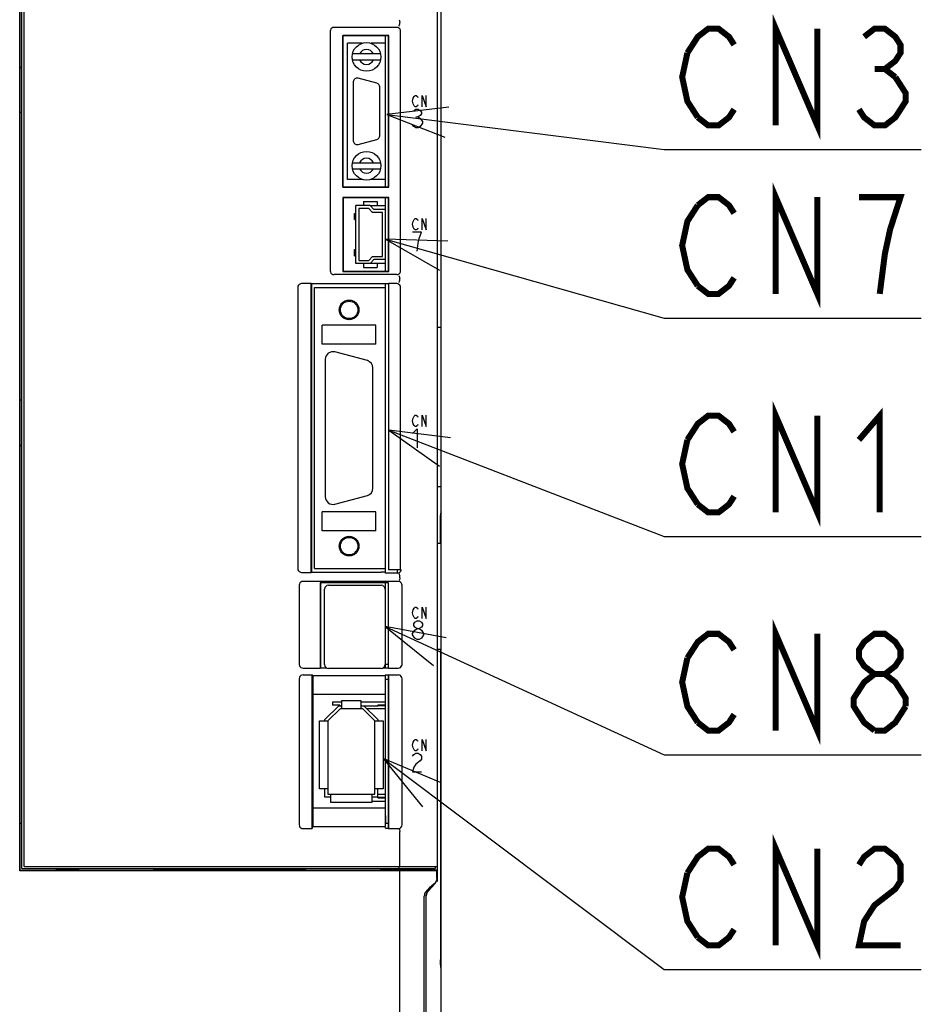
# Model space of a CAD drawing. Extents: x 123 to 1619, y 128 to 1105.
# Tile 17 of 32: x 949 to 1069, y 642 to 772. Entities that reach past the tile are written whole.
import ezdxf

# ---------------------------------------------------------------- set-up
doc = ezdxf.new("R2010")
doc.units = 0
doc.header["$LTSCALE"] = 92.4
doc.linetypes.add('HIDDEN', pattern=[0.2, 0.1, -0.1])
doc.layers.get('0').update_dxf_attribs({"linetype": 'CONTINUOUS'})
for name, color, linetype in [('ALL_AXIS', 7, 'CONTINUOUS'), ('ALL_CURVE', 7, 'CONTINUOUS'), ('ALL_FEATURES', 7, 'CONTINUOUS'), ('ALL_NOTE', 7, 'CONTINUOUS'), ('DEFAULT_2', 8, 'HIDDEN')]:
    doc.layers.add(name, color=color, linetype=linetype)

msp = doc.modelspace()

# ---------------------------------------------------------------- linework, layer by layer
at = {"color": 7, "linetype": 'CONTINUOUS'}
for p, q in [((995.577, 747.75), (997.6, 747.75)), ((997.6, 740.05), (995.577, 740.05)), ((991.85, 682.05), (990.58, 682.05)), ((997.6, 682.05), (994.35, 682.05)), ((997.6, 681.65), (996.6, 681.65)), ((997.6, 681.55), (996.6, 681.55)), ((995.8, 668.95), (997.6, 668.95)), ((996.6, 669.45), (997.6, 669.45)), ((996.6, 669.35), (997.6, 669.35))]:
    msp.add_line(p, q, dxfattribs=at)
at = {"layer": 'ALL_AXIS', "color": 7, "linetype": 'CONTINUOUS'}
for p, q in [((949.5, 660), (949.5, 821.7)), ((949.8, 660.3), (949.8, 822)), ((1004.5, 660.3), (1004.5, 801.388)), ((997.6, 750.2), (997.6, 770.2)), ((994.492, 769.2), (992.6, 769.2)), ((997.6, 769.2), (995.708, 769.2)), ((993.35, 764.1), (993.35, 756.3)), ((996.479, 763.913), (993.979, 764.583)), ((996.85, 756.97), (996.85, 763.43)), ((993.979, 755.817), (996.479, 756.487)), ((994.492, 751.2), (992.6, 751.2)), ((997.6, 751.2), (995.708, 751.2)), ((997.6, 747.2), (997.6, 748.75)), ((997.6, 739.05), (997.6, 740.6)), ((997.6, 736.9), (997.6, 737.36)), ((995.209, 727.214), (990.909, 728.366)), ((989.65, 727.4), (989.65, 709.2)), ((995.95, 710.352), (995.95, 726.248)), ((990.909, 708.234), (995.209, 709.386)), ((997.6, 699.1), (997.6, 699.7)), ((999.2, 699.1), (999.2, 699.544)), ((989.55, 687), (989.55, 697)), ((990.05, 697.5), (997.05, 697.5)), ((997.55, 697), (997.55, 687)), ((997.6, 686.55), (997.6, 697.8)), ((997.6, 696.905), (997.55, 696.905)), ((997.6, 687.095), (997.55, 687.095)), ((997.6, 687.05), (998, 687.05)), ((997.05, 686.5), (990.05, 686.5)), ((997.6, 666), (997.6, 685.602)), ((997.6, 685.05), (998, 685.05)), ((997.6, 666), (998, 666)), ((999.5, 660.3), (999.5, 664.918)), ((949.5, 660), (1004.2, 660)), ((949.8, 660.3), (1004.5, 660.3)), ((977, 660), (977, 659.8)), ((982.6, 660), (982.6, 659.8)), ((999.442, 660), (999.442, 660.3)), ((1004.2, 660.3), (1004.2, 660))]:
    msp.add_line(p, q, dxfattribs=at)
for centre, radius, start, end in [((993.85, 764.1), 0.5, 75, 180), ((996.35, 763.43), 0.5, 0, 75), ((996.35, 756.97), 0.5, 285, 360), ((993.85, 756.3), 0.5, 180, 285), ((990.65, 727.4), 1, 75, 180), ((994.95, 726.248), 1, 0, 75), ((994.95, 710.352), 1, 285, 360), ((990.65, 709.2), 1, 180, 285), ((990.05, 697), 0.5, 90, 180), ((997.05, 697), 0.5, 0, 90), ((990.05, 687), 0.5, 180, 270), ((997.05, 687), 0.5, 270, 360)]:
    msp.add_arc(centre, radius, start, end, dxfattribs=at)
at = {"layer": 'ALL_CURVE', "color": 4, "linetype": 'CONTINUOUS'}
for p, q in [((1001.275, 761.925), (1001.414, 762.175)), ((1001.414, 762.175), (1001.553, 762.3)), ((1001.553, 762.3), (1001.693, 762.3)), ((1001.693, 762.3), (1001.832, 762.175)), ((1001.832, 762.175), (1001.902, 762.05)), ((1002.459, 760.8), (1002.459, 762.3)), ((1002.459, 762.3), (1003.016, 760.8)), ((1003.016, 760.8), (1003.016, 762.3)), ((1001.205, 761.55), (1001.275, 761.925)), ((1001.275, 761.175), (1001.205, 761.55)), ((1001.414, 760.925), (1001.275, 761.175)), ((1001.553, 760.8), (1001.414, 760.925)), ((1001.693, 760.8), (1001.553, 760.8)), ((1001.832, 760.925), (1001.693, 760.8)), ((1001.902, 761.05), (1001.832, 760.925)), ((1001.35, 760.292), (1001.64, 760.5)), ((1001.64, 760.5), (1001.931, 760.5)), ((1001.931, 760.5), (1002.221, 760.292)), ((1002.221, 759.667), (1001.931, 759.458)), ((1002.221, 760.292), (1002.366, 760.083)), ((1002.366, 759.875), (1002.221, 759.667)), ((1002.366, 760.083), (1002.366, 759.875)), ((1001.35, 758.208), (1001.205, 758.417)), ((1001.64, 758), (1001.35, 758.208)), ((1001.64, 759.458), (1001.931, 759.458)), ((1001.931, 759.458), (1002.221, 759.25)), ((1002.221, 758.208), (1001.931, 758)), ((1002.221, 759.25), (1002.511, 758.833)), ((1002.511, 758.625), (1002.221, 758.208)), ((1002.511, 758.833), (1002.511, 758.625)), ((1001.931, 758), (1001.64, 758)), ((1001.205, 745.25), (1001.275, 745.625)), ((1001.275, 744.875), (1001.205, 745.25)), ((1001.275, 745.625), (1001.414, 745.875)), ((1001.414, 745.875), (1001.553, 746)), ((1001.553, 746), (1001.693, 746)), ((1001.693, 746), (1001.832, 745.875)), ((1001.832, 745.875), (1001.902, 745.75)), ((1002.459, 744.5), (1002.459, 746)), ((1002.459, 746), (1003.016, 744.5)), ((1003.016, 744.5), (1003.016, 746)), ((1002.366, 744.2), (1001.205, 744.2)), ((1001.414, 744.625), (1001.275, 744.875)), ((1001.553, 744.5), (1001.414, 744.625)), ((1001.693, 744.5), (1001.553, 744.5)), ((1001.832, 744.625), (1001.693, 744.5)), ((1001.902, 744.75), (1001.832, 744.625)), ((1002.076, 743.367), (1002.366, 744.2)), ((1001.786, 741.7), (1001.931, 742.742)), ((1001.931, 742.742), (1002.076, 743.367)), ((1001.205, 719.25), (1001.275, 719.625)), ((1001.275, 718.875), (1001.205, 719.25)), ((1001.275, 719.625), (1001.414, 719.875)), ((1001.414, 719.875), (1001.553, 720)), ((1001.553, 720), (1001.693, 720)), ((1001.693, 720), (1001.832, 719.875)), ((1001.832, 719.875), (1001.902, 719.75)), ((1002.459, 718.5), (1002.459, 720)), ((1002.459, 720), (1003.016, 718.5)), ((1003.016, 718.5), (1003.016, 720)), ((1001.205, 717.575), (1001.786, 718.2)), ((1001.414, 718.625), (1001.275, 718.875)), ((1001.553, 718.5), (1001.414, 718.625)), ((1001.693, 718.5), (1001.553, 718.5)), ((1001.832, 718.625), (1001.693, 718.5)), ((1001.786, 718.2), (1001.786, 715.7)), ((1001.902, 718.75), (1001.832, 718.625)), ((1001.275, 694.225), (1001.414, 694.475)), ((1001.414, 694.475), (1001.553, 694.6)), ((1001.553, 694.6), (1001.693, 694.6)), ((1001.693, 694.6), (1001.832, 694.475)), ((1001.832, 694.475), (1001.902, 694.35)), ((1002.459, 693.1), (1002.459, 694.6)), ((1002.459, 694.6), (1003.016, 693.1)), ((1003.016, 693.1), (1003.016, 694.6)), ((1001.205, 693.85), (1001.275, 694.225)), ((1001.275, 693.475), (1001.205, 693.85)), ((1001.414, 693.225), (1001.275, 693.475)), ((1001.553, 693.1), (1001.414, 693.225)), ((1001.693, 693.1), (1001.553, 693.1)), ((1001.832, 693.225), (1001.693, 693.1)), ((1001.902, 693.35), (1001.832, 693.225)), ((1001.35, 692.383), (1001.495, 692.592)), ((1001.35, 692.175), (1001.35, 692.383)), ((1001.495, 691.967), (1001.35, 692.175)), ((1001.495, 692.592), (1001.786, 692.8)), ((1001.786, 691.758), (1001.495, 691.967)), ((1001.495, 691.55), (1001.786, 691.758)), ((1001.786, 692.8), (1002.076, 692.8)), ((1001.786, 691.758), (1002.076, 691.758)), ((1002.076, 692.8), (1002.366, 692.592)), ((1002.366, 691.967), (1002.076, 691.758)), ((1002.076, 691.758), (1002.366, 691.55)), ((1002.366, 692.592), (1002.511, 692.383)), ((1002.511, 692.175), (1002.366, 691.967)), ((1002.511, 692.383), (1002.511, 692.175)), ((1001.205, 691.133), (1001.495, 691.55)), ((1001.205, 690.925), (1001.205, 691.133)), ((1001.495, 690.508), (1001.205, 690.925)), ((1001.786, 690.3), (1001.495, 690.508)), ((1002.366, 690.508), (1002.076, 690.3)), ((1002.366, 691.55), (1002.656, 691.133)), ((1002.656, 690.925), (1002.366, 690.508)), ((1002.656, 691.133), (1002.656, 690.925)), ((1002.076, 690.3), (1001.786, 690.3)), ((1001.205, 676.35), (1001.275, 676.725)), ((1001.275, 675.975), (1001.205, 676.35)), ((1001.275, 676.725), (1001.414, 676.975)), ((1001.414, 676.975), (1001.553, 677.1)), ((1001.553, 677.1), (1001.693, 677.1)), ((1001.693, 677.1), (1001.832, 676.975)), ((1001.832, 676.975), (1001.902, 676.85)), ((1002.459, 677.1), (1003.016, 675.6)), ((1002.459, 675.6), (1002.459, 677.1)), ((1003.016, 675.6), (1003.016, 677.1)), ((1001.205, 674.883), (1001.35, 675.092)), ((1001.414, 675.725), (1001.275, 675.975)), ((1001.35, 675.092), (1001.64, 675.3)), ((1001.553, 675.6), (1001.414, 675.725)), ((1001.693, 675.6), (1001.553, 675.6)), ((1001.64, 675.3), (1001.931, 675.3)), ((1001.832, 675.725), (1001.693, 675.6)), ((1001.902, 675.85), (1001.832, 675.725)), ((1001.931, 675.3), (1002.221, 675.092)), ((1002.221, 675.092), (1002.366, 674.883)), ((1002.366, 674.883), (1002.366, 674.467)), ((1001.64, 673.842), (1001.35, 673.425)), ((1002.221, 674.258), (1001.64, 673.842)), ((1002.366, 674.467), (1002.221, 674.258)), ((1001.35, 673.425), (1001.205, 672.8)), ((1001.205, 672.8), (1002.366, 672.8))]:
    msp.add_line(p, q, dxfattribs=at)
at = {"layer": 'ALL_FEATURES', "color": 7, "linetype": 'CONTINUOUS'}
for p, q in [((949.2, 820.994), (949.2, 659.73)), ((949.209, 766.035), (949.209, 810.965)), ((1005, 571.991), (1005, 782.009)), ((999.1, 771.3), (990.8, 771.3)), ((999.5, 771.783), (999.5, 771.95)), ((990.3, 770.8), (990.3, 739.1)), ((991.965, 750.165), (991.965, 770.235)), ((998.035, 770.235), (991.965, 770.235)), ((991.965, 770.235), (992, 770.2)), ((992, 750.2), (992, 770.2)), ((998, 770.2), (992, 770.2)), ((998.035, 770.235), (998, 770.2)), ((998, 750.2), (998, 770.2)), ((998.035, 750.165), (998.035, 770.235)), ((999.6, 739.1), (999.6, 770.8)), ((992.6, 751.2), (992.6, 769.2)), ((996.957, 767.8), (993.243, 767.8)), ((949.226, 766), (949.209, 766.035)), ((949.209, 766.035), (949.5, 766.035)), ((949.226, 763.893), (949.226, 766)), ((949.226, 766), (949.5, 766)), ((993.243, 767), (996.957, 767)), ((949.222, 763.521), (949.22, 763.517)), ((949.211, 762.517), (949.212, 762.737)), ((949.212, 719.053), (949.211, 762.517)), ((949.5, 760.035), (949.211, 760.035)), ((993.243, 753.4), (996.957, 753.4)), ((993.243, 752.6), (996.957, 752.6)), ((991.965, 750.165), (992, 750.2)), ((991.965, 750.165), (998.035, 750.165)), ((992, 750.2), (998, 750.2)), ((998.035, 750.165), (998, 750.2)), ((991.965, 748.785), (991.965, 739.015)), ((998.035, 748.785), (991.965, 748.785)), ((991.965, 748.785), (992, 748.75)), ((992, 748.75), (992, 739.05)), ((998, 748.75), (992, 748.75)), ((994.7, 748.25), (994.7, 747.75)), ((994.7, 748.25), (996.5, 748.25)), ((996.5, 748.25), (996.5, 747.75)), ((998.035, 748.785), (998, 748.75)), ((998, 739.05), (998, 748.75)), ((998.035, 739.015), (998.035, 748.785)), ((993.51, 745.9), (993.51, 746.7)), ((993.51, 746.7), (993.7, 746.7)), ((993.7, 740.05), (993.7, 747.75)), ((995.577, 747.75), (993.7, 747.75)), ((994.1, 747.35), (994.1, 740.45)), ((995.4, 747.35), (994.1, 747.35)), ((995.9, 746.8), (995.4, 747.35)), ((995.577, 747.75), (996.077, 747.2)), ((997.2, 746.8), (995.9, 746.8)), ((997.6, 747.2), (996.077, 747.2)), ((997.2, 741), (997.2, 746.8)), ((997.6, 740.6), (997.6, 747.2)), ((993.51, 745.9), (993.7, 745.9)), ((993.51, 741.9), (993.7, 741.9)), ((993.51, 741.1), (993.51, 741.9)), ((993.51, 741.1), (993.7, 741.1)), ((995.577, 740.05), (993.7, 740.05)), ((994.1, 740.45), (995.4, 740.45)), ((994.7, 740.05), (994.7, 739.55)), ((995.4, 740.45), (995.9, 741)), ((996.077, 740.6), (995.577, 740.05)), ((995.9, 741), (997.2, 741)), ((997.6, 740.6), (996.077, 740.6)), ((996.5, 740.05), (996.5, 739.55)), ((991.965, 739.015), (992, 739.05)), ((991.965, 739.015), (998.035, 739.015)), ((992, 739.05), (998, 739.05)), ((994.7, 739.55), (996.5, 739.55)), ((998.035, 739.015), (998, 739.05)), ((987.765, 737.4), (986.5, 737.4)), ((987.765, 699.2), (987.765, 737.4)), ((987.765, 737.4), (987.8, 737.36)), ((987.8, 737.36), (987.8, 699.24)), ((998, 737.36), (987.8, 737.36)), ((999.1, 738.6), (990.8, 738.6)), ((998, 737.36), (998.035, 737.4)), ((998, 737.36), (998, 699.561)), ((999.1, 737.4), (998.035, 737.4)), ((998.035, 699.544), (998.035, 737.4)), ((999.5, 737.883), (999.5, 738.117)), ((986, 736.9), (986, 699.7)), ((988.2, 699.7), (988.2, 736.9)), ((988.2, 736.9), (997.6, 736.9)), ((997.6, 699.7), (997.6, 736.9)), ((999.6, 699.544), (999.6, 736.9)), ((996.35, 731.9), (989.25, 731.9)), ((989.25, 729.4), (989.25, 731.9)), ((996.35, 729.4), (996.35, 731.9)), ((1005, 731.6), (1004.5, 731.6)), ((996.35, 729.4), (989.25, 729.4)), ((949.5, 721.965), (949.211, 721.965)), ((949.215, 718.707), (949.212, 719.053)), ((949.222, 718.479), (949.22, 718.483)), ((949.226, 718.107), (949.225, 718.329)), ((949.226, 716), (949.226, 718.107)), ((949.226, 716), (949.209, 715.965)), ((949.209, 666.035), (949.209, 715.965)), ((949.5, 715.965), (949.209, 715.965)), ((949.5, 716), (949.226, 716)), ((1005, 710.5), (1004.5, 710.5)), ((996.35, 707.2), (989.25, 707.2)), ((989.25, 704.7), (989.25, 707.2)), ((996.35, 704.7), (996.35, 707.2)), ((1005, 707.2), (1004.926, 707.052)), ((1004.926, 707), (1005, 707)), ((996.35, 704.7), (989.25, 704.7)), ((1005, 703), (1004.5, 703)), ((988.2, 699.7), (997.6, 699.7)), ((998, 699.561), (998.035, 699.544)), ((999.7, 699.5), (999.7, 699.6)), ((986.5, 699.2), (987.765, 699.2)), ((987.765, 699.2), (987.8, 699.24)), ((987.8, 699.24), (997.039, 699.24)), ((997.548, 699.22), (997.039, 699.24)), ((997.548, 699.22), (997.6, 699.1)), ((999.2, 699.1), (997.6, 699.1)), ((999.6, 699.544), (998.035, 699.544)), ((999.5, 698.466), (999.5, 698.717)), ((999.6, 699.544), (999.7, 699.5)), ((986.2, 697.504), (986.2, 687.031)), ((999.304, 698), (986.696, 698)), ((998.017, 697.817), (988.983, 697.817)), ((988.983, 697.817), (989, 697.8)), ((988.983, 697.817), (988.983, 686.533)), ((998, 697.8), (989, 697.8)), ((989, 697.8), (989, 686.55)), ((998.017, 697.817), (998, 697.8)), ((998, 686.55), (998, 697.8)), ((998.017, 686.533), (998.017, 697.817)), ((999.8, 687.031), (999.8, 697.504)), ((997.6, 695.735), (997.55, 695.735)), ((997.6, 694.855), (997.55, 694.855)), ((997.6, 692.32), (997.55, 692.32)), ((997.6, 691.68), (997.55, 691.68)), ((997.6, 689.145), (997.55, 689.145)), ((997.6, 688.265), (997.55, 688.265)), ((1005, 689), (1004.5, 689)), ((1004.909, 689), (1004.909, 647.947)), ((986.703, 686.533), (988.983, 686.533)), ((988.983, 686.533), (989, 686.55)), ((989, 686.55), (989.863, 686.55)), ((997.237, 686.55), (998, 686.55)), ((998.017, 686.533), (998, 686.55)), ((998.017, 686.533), (999.297, 686.533)), ((986.703, 685.637), (987.913, 685.637)), ((987.913, 685.637), (987.983, 685.567)), ((987.913, 665.3), (987.913, 685.637)), ((987.983, 685.567), (997.548, 685.567)), ((987.983, 685.567), (987.983, 683.067)), ((997.583, 685.602), (997.548, 685.567)), ((997.548, 685.567), (997.548, 683.067)), ((997.983, 685.602), (997.583, 685.602)), ((997.983, 685.602), (998.017, 685.637)), ((998, 685.62), (998, 665.367)), ((998.017, 685.637), (999.297, 685.637)), ((998.017, 665.3), (998.017, 685.637)), ((986.2, 685.138), (986.2, 665.797)), ((999.8, 665.797), (999.8, 685.138)), ((987.983, 683.067), (997.548, 683.067)), ((987.983, 683.067), (988, 683.05)), ((997.53, 683.05), (988, 683.05)), ((988, 683.05), (988, 668.05)), ((997.53, 683.05), (997.548, 683.067)), ((989.6, 679.716), (991.434, 681.55)), ((990.58, 682.05), (990.58, 681.65)), ((991.58, 681.65), (990.58, 681.65)), ((991.434, 681.55), (991.85, 681.55)), ((991.58, 681.65), (991.58, 681.55)), ((991.85, 682.25), (994.35, 682.25)), ((991.85, 681.15), (991.85, 682.25)), ((994.35, 682.25), (994.35, 681.15)), ((994.35, 681.55), (996.6, 681.55)), ((994.766, 681.55), (996.6, 679.716)), ((996.6, 681.55), (996.6, 681.65)), ((991.6, 681.15), (990, 679.55)), ((994.6, 681.15), (991.6, 681.15)), ((996.2, 679.55), (994.6, 681.15)), ((997.6, 681.15), (995.166, 681.15)), ((988.9, 679.55), (990, 679.55)), ((988.9, 670.55), (988.9, 679.55)), ((989.6, 679.55), (989.6, 679.716)), ((990, 679.55), (990, 669.85)), ((996.2, 679.55), (997.3, 679.55)), ((996.2, 669.85), (996.2, 679.55)), ((996.6, 679.716), (996.6, 679.55)), ((997.3, 679.55), (997.3, 670.55)), ((990, 670.55), (988.9, 670.55)), ((989.6, 669.45), (989.6, 670.55)), ((990, 669.85), (996.2, 669.85)), ((990.4, 668.75), (990.4, 669.85)), ((995.8, 669.85), (995.8, 668.75)), ((997.3, 670.55), (996.2, 670.55)), ((996.6, 669.35), (996.6, 670.55)), ((996.6, 669.85), (997.6, 669.85)), ((990.4, 669.45), (989.6, 669.45)), ((995.8, 668.75), (990.4, 668.75)), ((996.6, 669.45), (995.8, 669.45)), ((987.983, 668.033), (988, 668.05)), ((987.983, 668.033), (997.548, 668.033)), ((987.983, 668.033), (987.983, 665.567)), ((988, 668.05), (997.53, 668.05)), ((997.53, 668.05), (997.548, 668.033)), ((997.548, 668.033), (997.548, 665.567)), ((949.209, 666.035), (949.5, 666.035)), ((949.226, 666), (949.209, 666.035)), ((949.226, 666), (949.5, 666)), ((949.226, 659.783), (949.226, 666)), ((986.7, 665.3), (987.913, 665.3)), ((987.913, 665.3), (987.983, 665.567)), ((987.983, 665.567), (997.548, 665.567)), ((997.6, 665.367), (997.548, 665.567)), ((997.6, 665.367), (998, 665.367)), ((998, 665.367), (998.017, 665.3)), ((998.017, 665.3), (999.3, 665.3)), ((949.2, 659.73), (949.226, 659.783)), ((999.5, 659.73), (949.2, 659.73)), ((949.226, 659.809), (954, 659.809)), ((949.226, 659.783), (954, 659.783)), ((955, 659.8), (954, 659.809)), ((954, 659.783), (954, 659.809)), ((955, 659.8), (954, 659.783)), ((957, 659.8), (955, 659.8)), ((957, 659.8), (957, 660)), ((957, 659.8), (957.026, 659.787)), ((957.026, 659.787), (957.026, 660)), ((957.026, 659.787), (966.974, 659.787)), ((966.974, 659.787), (966.974, 660)), ((966.974, 659.787), (967, 659.8)), ((967, 659.8), (967, 660)), ((987, 659.8), (967, 659.8)), ((987, 659.8), (987, 660)), ((987, 659.8), (987.026, 659.787)), ((987.026, 659.787), (987.026, 660)), ((987.026, 659.787), (996.974, 659.787)), ((996.974, 659.787), (996.974, 660)), ((996.974, 659.787), (997, 659.8)), ((997, 659.8), (997, 660)), ((1004.4, 659.8), (997, 659.8)), ((1004.434, 659.8), (997.002, 659.93)), ((999.5, 659.73), (1004.4, 659.765)), ((999.5, 597), (999.5, 659.73)), ((1002.3, 660), (1002.3, 659.837)), ((1002.5, 659.941), (1003.761, 659.985)), ((1002.5, 659.834), (1002.5, 659.941)), ((1003.129, 659.823), (1003.129, 659.963)), ((1004.4, 658.741), (1004.4, 659.8)), ((1004.434, 660.3), (1004.434, 658.3)), ((1003.269, 657.088), (1004.131, 658.012)), ((1003.285, 657.089), (1004.16, 658.011)), ((1004.245, 658.16), (1004.131, 658.012)), ((1004.16, 658.011), (1004.276, 658.16)), ((1004.416, 658.51), (1004.434, 658.699)), ((1003.01, 656.401), (1003.028, 656.59)), ((1003.168, 656.94), (1003.285, 657.089)), ((1002.744, 595.138), (1002.744, 656.357)), ((1003, 632.5), (1003, 656.406)), ((1003.01, 633), (1003.01, 656.401)), ((1004.911, 647.522), (1004.909, 647.947)), ((1004.913, 647.336), (1004.911, 647.522)), ((1004.926, 647), (1005, 647)), ((1005, 646.8), (1004.926, 646.948))]:
    msp.add_line(p, q, dxfattribs=at)
at = {"layer": 'ALL_FEATURES', "color": 1, "linetype": 'CONTINUOUS'}
msp.add_line((997.6, 667), (997.6, 666), dxfattribs=at)
at = {"layer": 'ALL_FEATURES', "color": 7, "linetype": 'CONTINUOUS'}
for points in [[(990.8, 771.3), (990.645, 771.276), (990.506, 771.205), (990.395, 771.094), (990.324, 770.955), (990.3, 770.8)], [(999.6, 770.8), (999.576, 770.955), (999.505, 771.094), (999.394, 771.205), (999.255, 771.276), (999.1, 771.3)], [(999.385, 771.479), (999.41, 771.501), (999.44, 771.56), (999.471, 771.651), (999.498, 771.761)], [(999.442, 772.248), (999.462, 772.212), (999.48, 772.144), (999.493, 772.054), (999.5, 771.95)], [(999.498, 771.761), (999.499, 771.768), (999.5, 771.775), (999.5, 771.783)], [(949.212, 762.737), (949.213, 763.135), (949.215, 763.293), (949.216, 763.413), (949.218, 763.489), (949.22, 763.517)], [(949.222, 763.521), (949.223, 763.54), (949.224, 763.591), (949.225, 763.671), (949.226, 763.893)], [(990.3, 739.1), (990.324, 738.945), (990.395, 738.806), (990.506, 738.695), (990.645, 738.624), (990.8, 738.6)], [(999.1, 738.6), (999.255, 738.624), (999.394, 738.695), (999.505, 738.806), (999.576, 738.945), (999.6, 739.1)], [(986.5, 737.4), (986.345, 737.376), (986.206, 737.305), (986.095, 737.194), (986.024, 737.055), (986, 736.9)], [(999.6, 736.9), (999.576, 737.055), (999.505, 737.194), (999.394, 737.305), (999.255, 737.376), (999.1, 737.4)], [(999.385, 738.421), (999.41, 738.399), (999.44, 738.34), (999.471, 738.249), (999.498, 738.139)], [(999.385, 737.579), (999.41, 737.601), (999.44, 737.66), (999.471, 737.751), (999.498, 737.861)], [(999.5, 738.117), (999.5, 738.125), (999.499, 738.132), (999.498, 738.139)], [(999.498, 737.861), (999.499, 737.868), (999.5, 737.875), (999.5, 737.883)], [(949.22, 718.483), (949.218, 718.511), (949.216, 718.587), (949.215, 718.707)], [(949.225, 718.329), (949.224, 718.409), (949.223, 718.46), (949.222, 718.479)], [(1004.909, 703), (1004.91, 706.27), (1004.911, 706.478), (1004.913, 706.664)], [(1004.913, 706.664), (1004.916, 706.822), (1004.919, 706.943), (1004.922, 707.021), (1004.926, 707.052)], [(986, 699.7), (986.024, 699.545), (986.095, 699.406), (986.206, 699.295), (986.345, 699.224), (986.5, 699.2)], [(999.2, 699.1), (999.337, 699.119), (999.462, 699.174), (999.568, 699.261), (999.646, 699.373), (999.7, 699.5)], [(999.385, 699.021), (999.41, 698.999), (999.44, 698.94), (999.471, 698.849), (999.498, 698.739)], [(999.5, 698.463), (999.494, 698.357), (999.481, 698.265), (999.463, 698.198), (999.442, 698.165)], [(999.5, 698.717), (999.5, 698.725), (999.499, 698.732), (999.498, 698.739)], [(986.696, 698), (986.541, 697.976), (986.403, 697.906), (986.294, 697.797), (986.224, 697.659), (986.2, 697.504)], [(999.8, 697.504), (999.776, 697.659), (999.706, 697.797), (999.597, 697.906), (999.459, 697.976), (999.304, 698)], [(986.2, 687.031), (986.224, 686.878), (986.295, 686.739), (986.406, 686.629), (986.547, 686.557), (986.703, 686.533)], [(999.297, 686.533), (999.453, 686.557), (999.594, 686.629), (999.705, 686.739), (999.776, 686.878), (999.8, 687.031)], [(986.703, 685.637), (986.547, 685.613), (986.406, 685.541), (986.295, 685.431), (986.224, 685.292), (986.2, 685.138)], [(999.8, 685.138), (999.776, 685.292), (999.705, 685.431), (999.594, 685.541), (999.453, 685.613), (999.297, 685.637)], [(986.2, 665.797), (986.224, 665.643), (986.295, 665.505), (986.405, 665.395), (986.544, 665.325), (986.7, 665.3)], [(999.3, 665.3), (999.456, 665.325), (999.595, 665.395), (999.705, 665.505), (999.776, 665.643), (999.8, 665.797)], [(999.442, 665.219), (999.463, 665.191), (999.482, 665.125), (999.495, 665.03), (999.5, 664.919)], [(1004.073, 658.003), (1003.408, 657.399), (1003.074, 657.098)], [(1004.4, 658.741), (1004.39, 658.601), (1004.361, 658.464), (1004.313, 658.333), (1004.248, 658.212), (1004.168, 658.101), (1004.073, 658.003)], [(1004.382, 658.507), (1004.33, 658.328), (1004.245, 658.16)], [(1004.276, 658.16), (1004.363, 658.328), (1004.416, 658.51)], [(1003.074, 657.098), (1002.978, 656.998), (1002.896, 656.886), (1002.831, 656.763), (1002.783, 656.632), (1002.754, 656.496), (1002.744, 656.357)], [(1003.269, 657.088), (1003.155, 656.94), (1003.07, 656.772), (1003.018, 656.593), (1003, 656.406)], [(1003.028, 656.59), (1003.081, 656.772), (1003.168, 656.94)], [(1004.926, 646.948), (1004.922, 646.979), (1004.919, 647.057), (1004.916, 647.178), (1004.913, 647.336)]]:
    msp.add_lwpolyline(points, dxfattribs=at)
at = {"layer": 'ALL_FEATURES', "color": 1, "linetype": 'CONTINUOUS', "const_width": 0.168}
for points in [[(997.6, 750.2), (997.6, 770.2)], [(997.6, 747.2), (997.6, 748.75)], [(997.6, 739.05), (997.6, 740.6)], [(997.6, 736.9), (997.6, 737.36)], [(997.6, 699.1), (997.6, 699.7)], [(997.6, 686.55), (997.6, 697.8)], [(997.6, 667), (997.6, 685.602)]]:
    msp.add_lwpolyline(points, dxfattribs=at)
at = {"layer": 'ALL_FEATURES', "color": 7, "linetype": 'CONTINUOUS'}
for centre, radius in [((995.1, 767.4), 1.9), ((995.1, 753), 1.9), ((992.8, 733.93), 1.154), ((992.8, 702.67), 1.154)]:
    msp.add_circle(centre, radius, dxfattribs=at)
for centre, start, end in [((995.1, 767.4), 23.57818, 156.42182), ((995.1, 767.4), 203.57818, 336.42182), ((995.1, 753), 23.57818, 156.42182), ((995.1, 753), 203.57818, 336.42182)]:
    msp.add_arc(centre, 1, start, end, dxfattribs=at)
at = {"layer": 'ALL_NOTE', "color": 2, "linetype": 'CONTINUOUS'}
for p, q in [((997.8, 759.765), (1034.5, 755.131)), ((1034.5, 755.131), (1035.5, 755.131)), ((1035.5, 755.131), (1068.524, 755.131)), ((997.6, 743.274), (1034.5, 732.846)), ((1034.5, 732.846), (1035.5, 732.846)), ((1035.5, 732.846), (1068.524, 732.846)), ((998.035, 718.002), (1034.5, 703.933)), ((1034.5, 703.933), (1035.5, 703.933)), ((1035.5, 703.933), (1068.524, 703.933)), ((997.55, 692.055), (1034.5, 675.072)), ((1034.5, 675.072), (1035.5, 675.072)), ((1035.5, 675.072), (1068.524, 675.072)), ((997.3, 674.595), (1034.5, 646.639)), ((1034.5, 646.639), (1035.5, 646.639)), ((1035.5, 646.639), (1068.524, 646.639))]:
    msp.add_line(p, q, dxfattribs=at)
at = {"layer": 'ALL_NOTE', "color": 2, "linetype": 'CONTINUOUS', "const_width": 0.8}
for points in [[(1049.26, 758.331), (1049.26, 771.131), (1054.764, 758.331), (1054.764, 771.131)], [(1037.564, 767.931), (1038.94, 770.064), (1040.316, 771.131), (1041.692, 771.131), (1043.068, 770.064), (1043.756, 768.998)], [(1060.956, 770.064), (1062.332, 771.131), (1063.708, 771.131), (1065.084, 770.064), (1065.772, 768.998), (1065.772, 767.931), (1065.084, 766.864), (1063.708, 765.798), (1065.084, 764.731)], [(1038.94, 759.398), (1037.564, 761.531), (1036.876, 764.731), (1037.564, 767.931)], [(1062.332, 765.798), (1063.708, 765.798)], [(1065.084, 764.731), (1066.46, 762.598), (1066.46, 761.531), (1065.772, 760.464), (1065.084, 759.398), (1063.708, 758.331), (1062.332, 758.331), (1060.956, 759.398), (1060.268, 760.464)], [(1043.756, 760.464), (1043.068, 759.398), (1041.692, 758.331), (1040.316, 758.331), (1038.94, 759.398)], [(1049.26, 736.046), (1049.26, 748.846), (1054.764, 736.046), (1054.764, 748.846)], [(1038.94, 747.779), (1040.316, 748.846), (1041.692, 748.846), (1043.068, 747.779), (1043.756, 746.713)], [(1064.396, 744.579), (1065.772, 748.846), (1060.268, 748.846)], [(1038.94, 737.113), (1037.564, 739.246), (1036.876, 742.446), (1037.564, 745.646), (1038.94, 747.779)], [(1063.02, 736.046), (1063.708, 741.379), (1064.396, 744.579)], [(1043.756, 738.179), (1043.068, 737.113), (1041.692, 736.046), (1040.316, 736.046), (1038.94, 737.113)], [(1049.26, 707.133), (1049.26, 719.933), (1054.764, 707.133), (1054.764, 719.933)], [(1060.268, 716.733), (1063.02, 719.933), (1063.02, 707.133)], [(1037.564, 716.733), (1038.94, 718.866), (1040.316, 719.933), (1041.692, 719.933), (1043.068, 718.866), (1043.756, 717.799)], [(1038.94, 708.199), (1037.564, 710.333), (1036.876, 713.533), (1037.564, 716.733)], [(1043.756, 709.266), (1043.068, 708.199), (1041.692, 707.133), (1040.316, 707.133), (1038.94, 708.199)], [(1049.26, 678.272), (1049.26, 691.072), (1054.764, 678.272), (1054.764, 691.072)], [(1037.564, 687.872), (1038.94, 690.006), (1040.316, 691.072), (1041.692, 691.072), (1043.068, 690.006), (1043.756, 688.939)], [(1062.332, 685.739), (1060.956, 686.806), (1060.268, 687.872), (1060.268, 688.939), (1060.956, 690.006), (1062.332, 691.072), (1063.708, 691.072), (1065.084, 690.006), (1065.772, 688.939), (1065.772, 687.872), (1065.084, 686.806), (1063.708, 685.739)], [(1038.94, 679.339), (1037.564, 681.472), (1036.876, 684.672), (1037.564, 687.872)], [(1062.332, 678.272), (1060.956, 679.339), (1060.268, 680.406), (1059.58, 681.472), (1059.58, 682.539), (1060.268, 683.606), (1060.956, 684.672), (1062.332, 685.739), (1063.708, 685.739), (1065.084, 684.672), (1065.772, 683.606), (1066.46, 682.539), (1066.46, 681.472)], [(1066.46, 681.472), (1065.084, 679.339), (1063.708, 678.272), (1062.332, 678.272)], [(1043.756, 680.406), (1043.068, 679.339), (1041.692, 678.272), (1040.316, 678.272), (1038.94, 679.339)], [(1049.26, 649.839), (1049.26, 662.639), (1054.764, 649.839), (1054.764, 662.639)], [(1037.564, 659.439), (1038.94, 661.572), (1040.316, 662.639), (1041.692, 662.639), (1043.068, 661.572), (1043.756, 660.506)], [(1060.268, 660.506), (1060.956, 661.572), (1062.332, 662.639), (1063.708, 662.639), (1065.084, 661.572), (1065.772, 660.506), (1065.772, 658.372), (1065.084, 657.306), (1063.708, 656.239), (1062.332, 655.172), (1060.956, 653.039), (1060.268, 649.839), (1065.772, 649.839)], [(1038.94, 650.906), (1037.564, 653.039), (1036.876, 656.239), (1037.564, 659.439)], [(1043.756, 651.972), (1043.068, 650.906), (1041.692, 649.839), (1040.316, 649.839), (1038.94, 650.906)]]:
    msp.add_lwpolyline(points, dxfattribs=at)
at = {"layer": 'ALL_NOTE', "color": 2, "linetype": 'CONTINUOUS'}
for points in [[(1005.988, 760.747), (997.8, 759.765), (1005.486, 756.779)], [(1005.842, 743.023), (997.6, 743.274), (1004.755, 739.174)], [(1006.219, 716.988), (998.035, 718.002), (1004.779, 713.256)], [(1005.654, 690.531), (997.55, 692.055), (1003.984, 686.897)], [(1004.897, 671.388), (997.3, 674.595), (1002.494, 668.19)]]:
    msp.add_lwpolyline(points, dxfattribs=at)
at = {"layer": 'DEFAULT_2', "color": 8, "linetype": 'HIDDEN'}
for centre in [(992.8, 733.93), (992.8, 702.67)]:
    msp.add_circle(centre, 1.3, dxfattribs=at)

doc.saveas('drawing.dxf')
